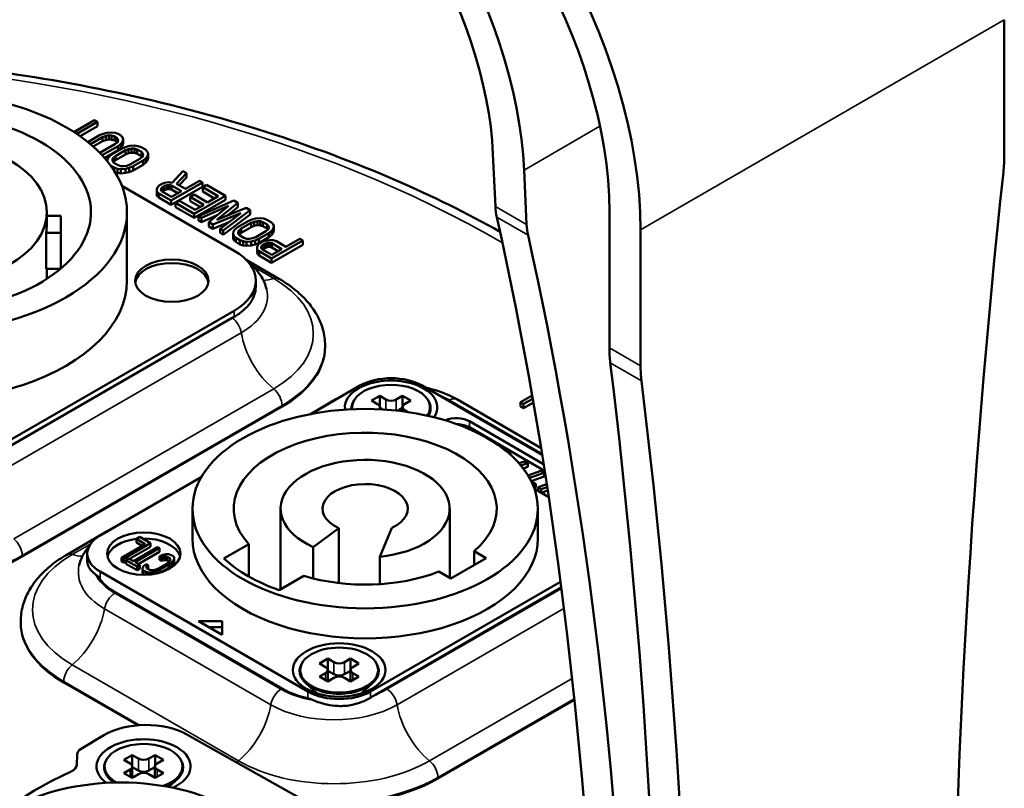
# Model space of a CAD drawing. Header units: millimetres. Extents: x 40 to 2195, y 40 to 1687.
# Tile 184 of 185: x 1562 to 1629, y 1440 to 1492. Entities that reach past the tile are written whole.
import ezdxf

# ---------------------------------------------------------------- set-up
doc = ezdxf.new("R2010")
doc.units = ezdxf.units.MM
doc.header["$LTSCALE"] = 8
doc.layers.add('Visible (ISO)', color=7, linetype='Continuous', lineweight=50)
doc.layers.add('Visible Narrow (ISO)', color=7, linetype='Continuous', lineweight=35)

msp = doc.modelspace()

# ---------------------------------------------------------------- linework, layer by layer
at = {"layer": 'Visible (ISO)'}
for p, q in [((1628.925, 1482.708), (1628.925, 1491.964)), ((1567.018, 1485.126), (1565.623, 1484.321)), ((1565.821, 1484.19), (1567.23, 1485.003)), ((1566.046, 1484.034), (1567.23, 1484.718)), ((1567.23, 1485.003), (1567.018, 1485.126)), ((1567.23, 1484.718), (1567.23, 1485.003)), ((1567.356, 1484.097), (1566.567, 1483.641)), ((1566.742, 1483.497), (1567.568, 1483.974)), ((1567.617, 1484.206), (1567.356, 1484.097)), ((1567.568, 1483.974), (1567.784, 1484.058)), ((1567.568, 1483.688), (1567.568, 1483.974)), ((1567.868, 1484.27), (1567.617, 1484.206)), ((1567.784, 1484.058), (1567.99, 1484.095)), ((1567.784, 1483.772), (1567.784, 1484.058)), ((1568.19, 1484.292), (1567.868, 1484.27)), ((1567.99, 1484.095), (1568.187, 1484.086)), ((1567.99, 1483.809), (1567.99, 1484.095)), ((1568.187, 1484.086), (1568.373, 1484.031)), ((1568.187, 1483.8), (1568.187, 1484.086)), ((1568.422, 1484.263), (1568.19, 1484.292)), ((1568.373, 1484.031), (1568.514, 1483.949)), ((1568.373, 1483.745), (1568.373, 1484.031)), ((1568.644, 1484.187), (1568.422, 1484.263)), ((1568.514, 1483.949), (1568.611, 1483.841)), ((1568.514, 1483.663), (1568.514, 1483.949)), ((1568.785, 1484.105), (1568.644, 1484.187)), ((1568.917, 1483.977), (1568.785, 1484.105)), ((1568.968, 1483.843), (1568.917, 1483.977)), ((1566.94, 1483.326), (1567.568, 1483.688)), ((1568.417, 1483.484), (1567.394, 1482.894)), ((1567.544, 1482.736), (1568.629, 1483.362)), ((1567.568, 1483.688), (1567.784, 1483.772)), ((1567.784, 1483.772), (1567.99, 1483.809)), ((1567.99, 1483.809), (1568.187, 1483.8)), ((1568.187, 1483.8), (1568.373, 1483.745)), ((1568.912, 1483.198), (1568.235, 1482.808)), ((1568.373, 1483.745), (1568.514, 1483.663)), ((1568.562, 1483.609), (1568.417, 1483.484)), ((1568.514, 1483.663), (1568.562, 1483.61)), ((1568.627, 1483.728), (1568.562, 1483.609)), ((1568.611, 1483.841), (1568.627, 1483.728)), ((1568.611, 1483.699), (1568.611, 1483.841)), ((1568.629, 1483.362), (1568.819, 1483.512)), ((1568.629, 1483.076), (1568.629, 1483.362)), ((1568.629, 1483.076), (1568.819, 1483.227)), ((1568.819, 1483.512), (1568.929, 1483.657)), ((1568.819, 1483.227), (1568.819, 1483.512)), ((1568.819, 1483.227), (1568.929, 1483.372)), ((1569.173, 1483.308), (1568.912, 1483.198)), ((1568.929, 1483.657), (1568.968, 1483.843)), ((1568.929, 1483.372), (1568.929, 1483.657)), ((1568.929, 1483.372), (1568.968, 1483.558)), ((1568.968, 1483.558), (1568.968, 1483.843)), ((1569.424, 1483.372), (1569.173, 1483.308)), ((1569.34, 1483.16), (1569.546, 1483.197)), ((1569.746, 1483.394), (1569.424, 1483.372)), ((1569.546, 1483.197), (1569.742, 1483.188)), ((1569.546, 1482.911), (1569.546, 1483.197)), ((1569.978, 1483.365), (1569.746, 1483.394)), ((1570.2, 1483.289), (1569.978, 1483.365)), ((1570.482, 1483.125), (1570.2, 1483.289)), ((1567.714, 1482.548), (1568.629, 1483.076)), ((1568.044, 1482.657), (1567.935, 1482.512)), ((1568.235, 1482.808), (1568.044, 1482.657)), ((1568.237, 1482.441), (1568.302, 1482.56)), ((1568.302, 1482.56), (1568.447, 1482.685)), ((1568.302, 1482.275), (1568.302, 1482.56)), ((1568.447, 1482.685), (1569.124, 1483.076)), ((1568.447, 1482.399), (1569.124, 1482.79)), ((1568.447, 1482.399), (1568.447, 1482.685)), ((1569.124, 1483.076), (1569.34, 1483.16)), ((1569.124, 1482.79), (1569.124, 1483.076)), ((1569.124, 1482.79), (1569.34, 1482.874)), ((1569.34, 1482.874), (1569.34, 1483.16)), ((1569.34, 1482.874), (1569.546, 1482.911)), ((1569.546, 1482.911), (1569.742, 1482.902)), ((1569.742, 1483.188), (1569.929, 1483.132)), ((1569.742, 1482.902), (1569.742, 1483.188)), ((1569.742, 1482.902), (1569.929, 1482.847)), ((1569.929, 1483.132), (1570.212, 1482.969)), ((1569.929, 1482.847), (1569.929, 1483.132)), ((1569.929, 1482.847), (1570.212, 1482.683)), ((1570.259, 1482.629), (1570.114, 1482.504)), ((1570.212, 1482.969), (1570.308, 1482.861)), ((1570.212, 1482.683), (1570.212, 1482.969)), ((1570.212, 1482.683), (1570.259, 1482.63)), ((1570.324, 1482.748), (1570.259, 1482.629)), ((1570.308, 1482.861), (1570.324, 1482.748)), ((1570.308, 1482.719), (1570.308, 1482.861)), ((1570.326, 1482.382), (1570.516, 1482.533)), ((1570.614, 1482.997), (1570.482, 1483.125)), ((1570.516, 1482.533), (1570.626, 1482.678)), ((1570.516, 1482.247), (1570.516, 1482.533)), ((1570.665, 1482.864), (1570.614, 1482.997)), ((1570.626, 1482.678), (1570.665, 1482.864)), ((1570.626, 1482.392), (1570.626, 1482.678)), ((1570.626, 1482.392), (1570.665, 1482.578)), ((1570.665, 1482.578), (1570.665, 1482.864)), ((1594.301, 1479.262), (1594.136, 1482.823)), ((1567.935, 1482.512), (1567.896, 1482.331)), ((1568.12, 1482.04), (1568.361, 1481.901)), ((1568.253, 1482.328), (1568.237, 1482.441)), ((1568.349, 1482.22), (1568.253, 1482.328)), ((1568.301, 1482.274), (1568.302, 1482.275)), ((1568.302, 1482.275), (1568.447, 1482.399)), ((1568.632, 1482.057), (1568.349, 1482.22)), ((1568.361, 1481.901), (1568.583, 1481.825)), ((1568.361, 1481.686), (1568.361, 1481.901)), ((1568.818, 1482.001), (1568.632, 1482.057)), ((1569.015, 1481.992), (1568.818, 1482.001)), ((1569.221, 1482.03), (1569.015, 1481.992)), ((1569.137, 1481.818), (1569.388, 1481.881)), ((1569.437, 1482.114), (1569.221, 1482.03)), ((1569.388, 1481.881), (1569.649, 1481.991)), ((1569.388, 1481.595), (1569.388, 1481.881)), ((1570.114, 1482.504), (1569.437, 1482.114)), ((1569.649, 1481.991), (1570.326, 1482.382)), ((1569.649, 1481.705), (1570.326, 1482.096)), ((1569.649, 1481.705), (1569.649, 1481.991)), ((1570.326, 1482.096), (1570.326, 1482.382)), ((1570.326, 1482.096), (1570.516, 1482.247)), ((1570.516, 1482.247), (1570.626, 1482.392)), ((1568.418, 1481.595), (1568.583, 1481.539)), ((1568.583, 1481.825), (1568.815, 1481.795)), ((1568.583, 1481.539), (1568.583, 1481.825)), ((1568.583, 1481.539), (1568.815, 1481.509)), ((1568.815, 1481.795), (1569.137, 1481.818)), ((1568.815, 1481.509), (1568.815, 1481.795)), ((1568.815, 1481.509), (1569.137, 1481.532)), ((1569.137, 1481.532), (1569.137, 1481.818)), ((1569.137, 1481.532), (1569.388, 1481.595)), ((1569.388, 1481.595), (1569.649, 1481.705)), ((1573.028, 1481.656), (1572.308, 1480.873)), ((1572.61, 1480.802), (1573.275, 1481.513)), ((1572.784, 1480.702), (1573.275, 1481.227)), ((1573.275, 1481.513), (1573.028, 1481.656)), ((1573.275, 1481.227), (1573.275, 1481.513)), ((1596.425, 1478.035), (1596.254, 1481.735)), ((1576.528, 1476.246), (1568.886, 1480.659)), ((1571.338, 1480.599), (1571.264, 1480.433)), ((1571.438, 1480.697), (1571.338, 1480.599)), ((1571.619, 1480.801), (1571.438, 1480.697)), ((1571.551, 1480.476), (1571.651, 1480.575)), ((1571.79, 1480.859), (1571.619, 1480.801)), ((1571.651, 1480.575), (1571.786, 1480.653)), ((1571.651, 1480.289), (1571.651, 1480.575)), ((1571.786, 1480.653), (1571.957, 1480.711)), ((1571.786, 1480.367), (1571.786, 1480.653)), ((1572.076, 1480.902), (1571.79, 1480.859)), ((1571.957, 1480.711), (1572.118, 1480.722)), ((1571.957, 1480.425), (1571.957, 1480.711)), ((1572.308, 1480.873), (1572.076, 1480.902)), ((1572.118, 1480.722), (1572.269, 1480.687)), ((1572.118, 1480.436), (1572.118, 1480.722)), ((1572.25, 1479.655), (1574.371, 1480.88)), ((1572.25, 1479.37), (1574.371, 1480.594)), ((1572.269, 1480.687), (1572.941, 1480.299)), ((1572.269, 1480.401), (1572.269, 1480.687)), ((1573.211, 1480.455), (1572.61, 1480.802)), ((1574.159, 1481.003), (1573.211, 1480.455)), ((1574.371, 1480.88), (1574.159, 1481.003)), ((1574.371, 1480.594), (1574.371, 1480.88)), ((1574.654, 1480.717), (1574.383, 1480.56)), ((1574.383, 1480.56), (1575.444, 1479.948)), ((1574.383, 1480.275), (1574.383, 1480.56)), ((1575.927, 1479.982), (1574.654, 1480.717)), ((1571.264, 1480.433), (1571.27, 1480.273)), ((1571.264, 1480.147), (1571.264, 1480.433)), ((1571.264, 1480.147), (1571.27, 1479.988)), ((1571.27, 1480.273), (1571.402, 1480.145)), ((1571.27, 1479.988), (1571.27, 1480.273)), ((1571.27, 1479.988), (1571.402, 1479.859)), ((1571.402, 1480.145), (1572.25, 1479.655)), ((1571.402, 1479.859), (1571.402, 1480.145)), ((1571.402, 1479.859), (1572.25, 1479.37)), ((1571.531, 1480.383), (1571.551, 1480.476)), ((1571.592, 1480.296), (1571.531, 1480.383)), ((1571.551, 1480.355), (1571.551, 1480.476)), ((1572.264, 1479.908), (1571.592, 1480.296)), ((1571.633, 1480.272), (1571.651, 1480.289)), ((1571.651, 1480.289), (1571.786, 1480.367)), ((1571.786, 1480.367), (1571.957, 1480.425)), ((1571.957, 1480.425), (1572.118, 1480.436)), ((1572.118, 1480.436), (1572.269, 1480.401)), ((1572.941, 1480.299), (1572.264, 1479.908)), ((1572.269, 1480.401), (1572.693, 1480.156)), ((1573.803, 1480.062), (1573.532, 1479.906)), ((1573.532, 1479.906), (1574.451, 1479.375)), ((1573.532, 1479.62), (1573.532, 1479.906)), ((1574.722, 1479.531), (1573.803, 1480.062)), ((1573.806, 1478.757), (1575.927, 1479.982)), ((1574.383, 1480.275), (1575.197, 1479.805)), ((1575.444, 1479.948), (1574.722, 1479.531)), ((1575.927, 1479.696), (1575.927, 1479.982)), ((1572.25, 1479.37), (1572.25, 1479.655)), ((1572.804, 1479.648), (1572.533, 1479.492)), ((1572.533, 1479.492), (1573.806, 1478.757)), ((1572.533, 1479.206), (1572.533, 1479.492)), ((1572.533, 1479.206), (1573.806, 1478.471)), ((1573.864, 1479.036), (1572.804, 1479.648)), ((1573.532, 1479.62), (1574.204, 1479.232)), ((1573.806, 1478.471), (1575.927, 1479.696)), ((1574.451, 1479.375), (1573.864, 1479.036)), ((1576.493, 1479.655), (1574.089, 1478.594)), ((1574.301, 1478.471), (1576.138, 1479.287)), ((1576.138, 1479.287), (1574.796, 1478.186)), ((1575.343, 1478.339), (1576.776, 1479.492)), ((1576.073, 1478.641), (1576.776, 1479.206)), ((1576.776, 1479.492), (1576.493, 1479.655)), ((1576.776, 1479.206), (1576.776, 1479.492)), ((1563.782, 1478.043), (1563.782, 1478.859)), ((1564.731, 1478.62), (1563.782, 1478.62)), ((1564.731, 1477.465), (1564.731, 1478.62)), ((1569.232, 1474.205), (1569.232, 1478.859)), ((1573.806, 1478.471), (1573.806, 1478.757)), ((1574.089, 1478.594), (1574.301, 1478.471)), ((1574.089, 1478.308), (1574.089, 1478.594)), ((1574.301, 1478.186), (1575.379, 1478.664)), ((1575.079, 1478.022), (1576.986, 1478.797)), ((1577.341, 1479.165), (1575.343, 1478.339)), ((1576.986, 1478.797), (1575.574, 1477.737)), ((1575.786, 1477.614), (1577.624, 1479.002)), ((1575.786, 1477.328), (1577.624, 1478.716)), ((1577.624, 1479.002), (1577.341, 1479.165)), ((1577.624, 1478.716), (1577.624, 1479.002)), ((1602.055, 1469.644), (1602.055, 1478.9)), ((1574.089, 1478.308), (1574.301, 1478.186)), ((1574.301, 1478.186), (1574.301, 1478.471)), ((1574.796, 1478.186), (1575.079, 1478.022)), ((1574.796, 1477.9), (1574.796, 1478.186)), ((1574.796, 1477.9), (1575.079, 1477.737)), ((1575.079, 1477.737), (1576.157, 1478.175)), ((1575.079, 1477.737), (1575.079, 1478.022)), ((1576.791, 1477.868), (1576.6, 1477.717)), ((1577.468, 1478.259), (1576.791, 1477.868)), ((1577.003, 1477.745), (1577.68, 1478.136)), ((1577.003, 1477.46), (1577.68, 1477.85)), ((1577.729, 1478.369), (1577.468, 1478.259)), ((1577.68, 1478.136), (1577.896, 1478.22)), ((1577.68, 1477.85), (1577.68, 1478.136)), ((1577.68, 1477.85), (1577.896, 1477.934)), ((1577.98, 1478.432), (1577.729, 1478.369)), ((1577.896, 1478.22), (1578.102, 1478.257)), ((1577.896, 1477.934), (1577.896, 1478.22)), ((1577.896, 1477.934), (1578.102, 1477.972)), ((1578.302, 1478.454), (1577.98, 1478.432)), ((1578.102, 1478.257), (1578.298, 1478.248)), ((1578.102, 1477.972), (1578.102, 1478.257)), ((1578.102, 1477.972), (1578.298, 1477.962)), ((1578.298, 1478.248), (1578.485, 1478.193)), ((1578.298, 1477.962), (1578.298, 1478.248)), ((1578.298, 1477.962), (1578.485, 1477.907)), ((1578.534, 1478.425), (1578.302, 1478.454)), ((1578.485, 1478.193), (1578.768, 1478.029)), ((1578.485, 1477.907), (1578.485, 1478.193)), ((1578.485, 1477.907), (1578.768, 1477.744)), ((1578.756, 1478.349), (1578.534, 1478.425)), ((1579.038, 1478.186), (1578.756, 1478.349)), ((1578.768, 1478.029), (1578.864, 1477.922)), ((1578.768, 1477.744), (1578.768, 1478.029)), ((1578.864, 1477.922), (1578.88, 1477.808)), ((1578.864, 1477.779), (1578.864, 1477.922)), ((1579.17, 1478.058), (1579.038, 1478.186)), ((1579.221, 1477.924), (1579.17, 1478.058)), ((1579.182, 1477.738), (1579.221, 1477.924)), ((1579.221, 1477.638), (1579.221, 1477.924)), ((1563.725, 1475.016), (1563.725, 1477.465)), ((1563.725, 1477.465), (1564.731, 1477.465)), ((1564.731, 1477.465), (1564.731, 1475.03)), ((1575.574, 1477.737), (1575.786, 1477.614)), ((1575.574, 1477.451), (1575.574, 1477.737)), ((1575.574, 1477.451), (1575.786, 1477.328)), ((1575.786, 1477.328), (1575.786, 1477.614)), ((1576.491, 1477.572), (1576.451, 1477.386)), ((1576.451, 1477.386), (1576.503, 1477.252)), ((1576.451, 1477.1), (1576.451, 1477.386)), ((1576.6, 1477.717), (1576.491, 1477.572)), ((1576.503, 1477.252), (1576.634, 1477.124)), ((1576.503, 1476.967), (1576.503, 1477.252)), ((1576.793, 1477.502), (1576.858, 1477.621)), ((1576.809, 1477.388), (1576.793, 1477.502)), ((1576.905, 1477.281), (1576.809, 1477.388)), ((1576.857, 1477.334), (1576.858, 1477.335)), ((1576.858, 1477.621), (1577.003, 1477.745)), ((1576.858, 1477.335), (1576.858, 1477.621)), ((1576.858, 1477.335), (1577.003, 1477.46)), ((1577.188, 1477.117), (1576.905, 1477.281)), ((1577.003, 1477.46), (1577.003, 1477.745)), ((1577.993, 1477.174), (1577.777, 1477.09)), ((1578.67, 1477.565), (1577.993, 1477.174)), ((1578.205, 1477.051), (1578.882, 1477.442)), ((1578.815, 1477.689), (1578.67, 1477.565)), ((1578.768, 1477.744), (1578.815, 1477.69)), ((1578.88, 1477.808), (1578.815, 1477.689)), ((1578.882, 1477.442), (1579.072, 1477.593)), ((1578.882, 1477.156), (1578.882, 1477.442)), ((1578.882, 1477.156), (1579.072, 1477.307)), ((1579.072, 1477.593), (1579.182, 1477.738)), ((1579.072, 1477.307), (1579.072, 1477.593)), ((1579.072, 1477.307), (1579.182, 1477.452)), ((1579.182, 1477.452), (1579.182, 1477.738)), ((1579.182, 1477.452), (1579.221, 1477.638)), ((1604.176, 1468.419), (1604.176, 1477.675)), ((1576.451, 1477.1), (1576.503, 1476.967)), ((1576.503, 1476.967), (1576.634, 1476.838)), ((1576.634, 1477.124), (1576.917, 1476.961)), ((1576.634, 1476.838), (1576.634, 1477.124)), ((1576.634, 1476.838), (1576.917, 1476.675)), ((1576.917, 1476.961), (1577.139, 1476.885)), ((1576.917, 1476.675), (1576.917, 1476.961)), ((1576.917, 1476.675), (1577.139, 1476.599)), ((1577.139, 1476.885), (1577.371, 1476.855)), ((1577.139, 1476.599), (1577.139, 1476.885)), ((1577.139, 1476.599), (1577.371, 1476.57)), ((1577.374, 1477.062), (1577.188, 1477.117)), ((1577.371, 1476.855), (1577.693, 1476.878)), ((1577.371, 1476.57), (1577.371, 1476.855)), ((1577.371, 1476.57), (1577.693, 1476.592)), ((1577.571, 1477.053), (1577.374, 1477.062)), ((1577.777, 1477.09), (1577.571, 1477.053)), ((1577.693, 1476.878), (1577.944, 1476.941)), ((1577.693, 1476.592), (1577.693, 1476.878)), ((1577.693, 1476.592), (1577.944, 1476.656)), ((1577.944, 1476.941), (1578.205, 1477.051)), ((1577.944, 1476.656), (1577.944, 1476.941)), ((1577.944, 1476.656), (1578.205, 1476.765)), ((1578.162, 1476.659), (1578.088, 1476.494)), ((1578.088, 1476.494), (1578.094, 1476.334)), ((1578.088, 1476.208), (1578.088, 1476.494)), ((1578.262, 1476.758), (1578.162, 1476.659)), ((1578.205, 1476.765), (1578.882, 1477.156)), ((1578.205, 1476.765), (1578.205, 1477.051)), ((1578.443, 1476.862), (1578.262, 1476.758)), ((1578.355, 1476.444), (1578.374, 1476.537)), ((1578.374, 1476.537), (1578.474, 1476.635)), ((1578.374, 1476.416), (1578.374, 1476.537)), ((1578.613, 1476.92), (1578.443, 1476.862)), ((1578.474, 1476.635), (1578.61, 1476.713)), ((1578.474, 1476.349), (1578.474, 1476.635)), ((1578.61, 1476.713), (1578.78, 1476.771)), ((1578.61, 1476.428), (1578.61, 1476.713)), ((1578.9, 1476.963), (1578.613, 1476.92)), ((1578.78, 1476.771), (1578.941, 1476.782)), ((1578.78, 1476.485), (1578.78, 1476.771)), ((1578.78, 1476.485), (1578.941, 1476.497)), ((1579.177, 1476.959), (1578.9, 1476.963)), ((1578.941, 1476.782), (1579.093, 1476.747)), ((1578.941, 1476.497), (1578.941, 1476.782)), ((1578.941, 1476.497), (1579.093, 1476.461)), ((1579.074, 1475.716), (1581.195, 1476.941)), ((1579.074, 1475.43), (1581.195, 1476.655)), ((1579.093, 1476.747), (1579.764, 1476.359)), ((1579.093, 1476.461), (1579.093, 1476.747)), ((1579.399, 1476.883), (1579.177, 1476.959)), ((1580.035, 1476.516), (1579.399, 1476.883)), ((1580.983, 1477.063), (1580.035, 1476.516)), ((1581.195, 1476.941), (1580.983, 1477.063)), ((1581.195, 1476.655), (1581.195, 1476.941)), ((1578.088, 1476.208), (1578.094, 1476.048)), ((1578.094, 1476.334), (1578.225, 1476.206)), ((1578.094, 1476.048), (1578.094, 1476.334)), ((1578.094, 1476.048), (1578.225, 1475.92)), ((1578.225, 1476.206), (1579.074, 1475.716)), ((1578.225, 1475.92), (1578.225, 1476.206)), ((1578.225, 1475.92), (1579.074, 1475.43)), ((1578.415, 1476.356), (1578.355, 1476.444)), ((1579.087, 1475.969), (1578.415, 1476.356)), ((1578.457, 1476.332), (1578.474, 1476.349)), ((1578.474, 1476.349), (1578.61, 1476.428)), ((1578.61, 1476.428), (1578.78, 1476.485)), ((1579.764, 1476.359), (1579.087, 1475.969)), ((1579.093, 1476.461), (1579.517, 1476.217)), ((1577.35, 1475.621), (1579.574, 1474.337)), ((1579.074, 1475.43), (1579.074, 1475.716)), ((1563.725, 1475.016), (1564.714, 1475.016)), ((1563.782, 1474.332), (1563.782, 1475.016)), ((1577.993, 1474.205), (1577.993, 1473.783)), ((1558.568, 1461.794), (1576.528, 1472.164)), ((1558.709, 1461.464), (1576.387, 1471.67)), ((1582.71, 1469.797), (1582.71, 1469.715)), ((1585.084, 1467.061), (1581.742, 1465.131)), ((1597.479, 1462.354), (1589.327, 1467.061)), ((1583.452, 1466.131), (1581.71, 1465.125)), ((1584.724, 1466.129), (1584.687, 1466.072)), ((1586.428, 1466.367), (1585.862, 1466.04)), ((1585.862, 1466.04), (1586.286, 1465.795)), ((1586.852, 1466.122), (1586.428, 1466.367)), ((1586.428, 1466.367), (1586.428, 1465.632)), ((1587.983, 1466.367), (1587.559, 1466.122)), ((1588.549, 1466.04), (1587.983, 1466.367)), ((1587.983, 1466.367), (1587.983, 1465.632)), ((1588.125, 1465.795), (1588.549, 1466.04)), ((1589.686, 1466.129), (1589.723, 1466.072)), ((1597.404, 1462.818), (1591.666, 1466.131)), ((1596.801, 1466.396), (1596.009, 1465.938)), ((1596.009, 1465.938), (1596.221, 1465.816)), ((1596.009, 1465.652), (1596.009, 1465.938)), ((1596.221, 1465.816), (1596.84, 1466.173)), ((1596.221, 1465.53), (1596.885, 1465.913)), ((1596.221, 1465.53), (1596.221, 1465.816)), ((1562.103, 1455.426), (1579.781, 1465.632)), ((1586.433, 1465.451), (1586.433, 1465.591)), ((1586.616, 1465.441), (1586.433, 1465.547)), ((1587.978, 1465.547), (1587.645, 1465.355)), ((1587.978, 1465.315), (1587.978, 1465.591)), ((1588.334, 1465.266), (1588.125, 1465.387)), ((1596.009, 1465.652), (1596.221, 1465.53)), ((1597.579, 1461.725), (1592.537, 1464.636)), ((1597.65, 1461.276), (1592.537, 1464.228)), ((1595.072, 1462.601), (1595.06, 1462.585)), ((1595.334, 1462.449), (1595.072, 1462.601)), ((1595.288, 1462.39), (1595.334, 1462.449)), ((1595.334, 1462.349), (1595.334, 1462.449)), ((1596.273, 1461.908), (1595.901, 1461.779)), ((1596.038, 1461.618), (1596.498, 1461.778)), ((1596.498, 1461.778), (1596.273, 1461.908)), ((1596.498, 1461.533), (1596.498, 1461.778)), ((1596.191, 1461.426), (1596.498, 1461.533)), ((1597.398, 1461.258), (1596.516, 1460.952)), ((1596.618, 1460.779), (1597.623, 1461.128)), ((1597.623, 1461.128), (1597.398, 1461.258)), ((1597.623, 1460.883), (1597.623, 1461.128)), ((1574.284, 1460.825), (1567.406, 1456.855)), ((1574.295, 1460.844), (1567.896, 1457.15)), ((1596.727, 1460.572), (1597.623, 1460.883)), ((1597.04, 1460.37), (1596.742, 1460.542)), ((1596.825, 1460.364), (1596.899, 1460.321)), ((1596.899, 1460.321), (1597.04, 1460.37)), ((1596.899, 1460.187), (1596.899, 1460.321)), ((1596.936, 1460.089), (1597.04, 1460.125)), ((1596.951, 1460.046), (1597.925, 1459.484)), ((1597.04, 1460.125), (1597.04, 1460.37)), ((1597.793, 1460.354), (1597.199, 1460.148)), ((1597.199, 1460.148), (1597.424, 1460.018)), ((1597.199, 1459.903), (1597.199, 1460.148)), ((1597.424, 1460.018), (1597.823, 1460.156)), ((1597.424, 1459.773), (1597.424, 1460.018)), ((1597.424, 1459.773), (1597.859, 1459.924)), ((1573.688, 1456.651), (1573.688, 1458.692)), ((1579.688, 1453.208), (1579.688, 1458.692)), ((1591.188, 1453.984), (1591.188, 1458.692)), ((1597.188, 1456.651), (1597.188, 1458.692)), ((1565.139, 1455.558), (1567.896, 1457.15)), ((1581.9, 1456.075), (1583.653, 1457.372)), ((1583.653, 1453.628), (1583.653, 1457.372)), ((1586.427, 1455.422), (1587.255, 1457.387)), ((1570.107, 1456.765), (1569.871, 1456.629)), ((1569.871, 1456.629), (1570.476, 1456.28)), ((1569.871, 1456.384), (1569.871, 1456.629)), ((1570.833, 1456.346), (1570.107, 1456.765)), ((1570.476, 1456.28), (1568.867, 1455.35)), ((1568.988, 1455.28), (1570.833, 1456.346)), ((1569.396, 1455.271), (1570.833, 1456.101)), ((1571.317, 1456.066), (1569.668, 1455.114)), ((1569.789, 1455.044), (1571.439, 1455.996)), ((1569.871, 1456.384), (1570.264, 1456.157)), ((1570.001, 1454.922), (1571.439, 1455.752)), ((1570.833, 1456.101), (1570.833, 1456.346)), ((1571.439, 1455.996), (1571.317, 1456.066)), ((1571.439, 1455.752), (1571.439, 1455.996)), ((1577.519, 1456.284), (1575.833, 1455.31)), ((1577.519, 1456.284), (1577.519, 1454.078)), ((1581.9, 1453.945), (1581.9, 1456.075)), ((1593.675, 1455.324), (1592.853, 1455.799)), ((1592.853, 1454.849), (1592.853, 1455.799)), ((1566.528, 1455.63), (1566.528, 1455.159)), ((1568.867, 1455.35), (1568.988, 1455.28)), ((1568.867, 1455.105), (1568.867, 1455.35)), ((1568.867, 1455.105), (1568.988, 1455.035)), ((1568.988, 1455.035), (1568.988, 1455.28)), ((1568.988, 1455.035), (1569.149, 1455.129)), ((1569.345, 1455.301), (1569.149, 1455.187)), ((1569.149, 1455.187), (1569.916, 1454.745)), ((1569.149, 1454.942), (1569.149, 1455.187)), ((1569.668, 1455.114), (1569.345, 1455.301)), ((1571.668, 1455.547), (1571.452, 1455.445)), ((1571.452, 1455.445), (1571.573, 1455.375)), ((1571.452, 1455.2), (1571.452, 1455.445)), ((1571.452, 1455.2), (1571.573, 1455.13)), ((1571.573, 1455.375), (1571.711, 1455.431)), ((1571.573, 1455.13), (1571.573, 1455.375)), ((1571.573, 1455.13), (1571.711, 1455.186)), ((1571.906, 1455.591), (1571.668, 1455.547)), ((1571.711, 1455.431), (1571.85, 1455.442)), ((1571.711, 1455.186), (1571.711, 1455.431)), ((1571.711, 1455.186), (1571.85, 1455.197)), ((1571.85, 1455.442), (1571.97, 1455.418)), ((1571.85, 1455.197), (1571.85, 1455.442)), ((1571.85, 1455.197), (1571.97, 1455.173)), ((1572.065, 1455.589), (1571.906, 1455.591)), ((1572.097, 1455.072), (1571.96, 1454.97)), ((1571.97, 1455.418), (1572.151, 1455.313)), ((1571.97, 1455.173), (1571.97, 1455.418)), ((1571.97, 1455.173), (1572.113, 1455.09)), ((1572.205, 1455.554), (1572.065, 1455.589)), ((1572.175, 1455.163), (1572.097, 1455.072)), ((1572.151, 1455.313), (1572.193, 1455.244)), ((1572.151, 1455.136), (1572.151, 1455.313)), ((1572.193, 1455.244), (1572.175, 1455.163)), ((1572.387, 1455.449), (1572.205, 1455.554)), ((1572.258, 1455.025), (1572.374, 1455.139)), ((1572.374, 1455.139), (1572.451, 1455.276)), ((1572.374, 1454.894), (1572.374, 1455.139)), ((1572.449, 1455.368), (1572.387, 1455.449)), ((1572.451, 1455.276), (1572.449, 1455.368)), ((1572.451, 1455.031), (1572.451, 1455.276)), ((1586.427, 1453.556), (1586.427, 1455.422)), ((1591.271, 1453.936), (1593.675, 1455.324)), ((1567.406, 1454.405), (1581.549, 1446.24)), ((1569.149, 1454.942), (1569.916, 1454.5)), ((1570.112, 1454.858), (1569.789, 1455.044)), ((1569.916, 1454.745), (1570.112, 1454.858)), ((1569.916, 1454.5), (1569.916, 1454.745)), ((1569.916, 1454.5), (1570.112, 1454.613)), ((1570.112, 1454.613), (1570.112, 1454.858)), ((1570.372, 1454.798), (1570.296, 1454.661)), ((1570.296, 1454.661), (1570.298, 1454.569)), ((1570.296, 1454.416), (1570.296, 1454.661)), ((1570.296, 1454.416), (1570.298, 1454.324)), ((1570.298, 1454.569), (1570.36, 1454.488)), ((1570.298, 1454.324), (1570.298, 1454.569)), ((1570.36, 1454.488), (1570.541, 1454.383)), ((1570.36, 1454.243), (1570.36, 1454.488)), ((1570.548, 1454.923), (1570.372, 1454.798)), ((1570.67, 1454.853), (1570.548, 1454.923)), ((1570.554, 1454.694), (1570.572, 1454.774)), ((1570.595, 1454.624), (1570.554, 1454.694)), ((1570.572, 1454.774), (1570.67, 1454.853)), ((1570.572, 1454.663), (1570.572, 1454.774)), ((1570.777, 1454.519), (1570.595, 1454.624)), ((1570.65, 1454.593), (1570.67, 1454.609)), ((1570.67, 1454.609), (1570.67, 1454.853)), ((1570.897, 1454.495), (1570.777, 1454.519)), ((1570.841, 1454.347), (1571.079, 1454.391)), ((1571.036, 1454.506), (1570.897, 1454.495)), ((1571.194, 1454.551), (1571.036, 1454.506)), ((1571.079, 1454.391), (1571.276, 1454.458)), ((1571.079, 1454.245), (1571.079, 1454.391)), ((1571.371, 1454.63), (1571.194, 1454.551)), ((1571.276, 1454.458), (1571.492, 1454.56)), ((1571.276, 1454.283), (1571.276, 1454.458)), ((1571.96, 1454.97), (1571.371, 1454.63)), ((1571.492, 1454.56), (1572.081, 1454.9)), ((1571.492, 1454.338), (1571.492, 1454.56)), ((1571.578, 1454.364), (1572.081, 1454.655)), ((1572.081, 1454.9), (1572.258, 1455.025)), ((1572.081, 1454.655), (1572.081, 1454.9)), ((1572.081, 1454.655), (1572.258, 1454.78)), ((1572.258, 1454.78), (1572.258, 1455.025)), ((1572.258, 1454.78), (1572.374, 1454.894)), ((1572.374, 1454.894), (1572.451, 1455.031)), ((1590.449, 1454.41), (1591.271, 1453.936)), ((1570.298, 1454.324), (1570.36, 1454.243)), ((1570.36, 1454.243), (1570.457, 1454.187)), ((1570.541, 1454.383), (1570.682, 1454.348)), ((1570.541, 1454.19), (1570.541, 1454.383)), ((1570.682, 1454.348), (1570.841, 1454.347)), ((1570.682, 1454.197), (1570.682, 1454.348)), ((1570.841, 1454.212), (1570.841, 1454.347)), ((1579.58, 1453.146), (1581.267, 1454.12)), ((1585.791, 1446.24), (1598.735, 1453.713)), ((1598.784, 1453.333), (1586.138, 1446.032)), ((1568.467, 1452.976), (1579.781, 1446.444)), ((1574.089, 1451.037), (1575.715, 1450.098)), ((1575.715, 1451.037), (1574.089, 1451.037)), ((1575.715, 1450.098), (1575.715, 1451.037)), ((1562.003, 1451.018), (1562.003, 1450.935)), ((1575.715, 1450.629), (1574.796, 1450.629)), ((1582.892, 1448.486), (1582.326, 1448.159)), ((1583.316, 1448.241), (1582.892, 1448.486)), ((1582.892, 1448.486), (1582.892, 1447.751)), ((1584.448, 1448.486), (1584.023, 1448.241)), ((1585.013, 1448.159), (1584.448, 1448.486)), ((1584.448, 1448.486), (1584.448, 1447.751)), ((1581.189, 1448.248), (1581.152, 1448.191)), ((1582.326, 1448.159), (1582.751, 1447.914)), ((1582.897, 1446.937), (1582.897, 1447.71)), ((1584.443, 1446.937), (1584.443, 1447.71)), ((1584.589, 1447.914), (1585.013, 1448.159)), ((1586.151, 1448.248), (1586.188, 1448.191)), ((1582.751, 1447.506), (1582.326, 1447.261)), ((1582.326, 1447.261), (1582.892, 1446.934)), ((1582.892, 1446.934), (1583.316, 1447.179)), ((1583.316, 1447.424), (1582.897, 1447.666)), ((1584.443, 1447.666), (1584.023, 1447.424)), ((1584.023, 1447.179), (1584.448, 1446.934)), ((1584.448, 1446.934), (1585.013, 1447.261)), ((1585.013, 1447.261), (1584.589, 1447.506)), ((1564.932, 1446.853), (1569.961, 1443.949)), ((1582.171, 1446.11), (1581.399, 1446.813)), ((1585.169, 1446.11), (1585.941, 1446.813)), ((1582.17, 1446.111), (1582.17, 1446.111)), ((1585.17, 1446.111), (1585.17, 1446.111)), ((1590.387, 1440.321), (1599.675, 1445.683)), ((1567.658, 1443.272), (1566.121, 1442.357)), ((1587.663, 1435.276), (1573.315, 1443.32)), ((1565.81, 1441.246), (1565.838, 1441.968)), ((1567.883, 1441.689), (1567.846, 1441.632)), ((1569.587, 1441.927), (1569.021, 1441.6)), ((1570.011, 1441.682), (1569.587, 1441.927)), ((1569.587, 1441.927), (1569.587, 1441.192)), ((1571.142, 1441.927), (1570.718, 1441.682)), ((1571.708, 1441.6), (1571.142, 1441.927)), ((1571.142, 1441.927), (1571.142, 1441.192)), ((1572.845, 1441.689), (1572.882, 1441.632)), ((1569.021, 1441.6), (1569.445, 1441.355)), ((1569.592, 1440.378), (1569.592, 1441.151)), ((1570.011, 1440.865), (1569.592, 1441.107)), ((1571.137, 1441.107), (1570.718, 1440.865)), ((1571.137, 1440.378), (1571.137, 1441.151)), ((1571.284, 1441.355), (1571.708, 1441.6)), ((1569.445, 1440.947), (1569.021, 1440.702)), ((1569.021, 1440.702), (1569.587, 1440.376)), ((1569.587, 1440.376), (1570.011, 1440.62)), ((1570.718, 1440.62), (1571.142, 1440.376)), ((1571.142, 1440.376), (1571.708, 1440.702)), ((1571.708, 1440.702), (1571.284, 1440.947)), ((1568.32, 1440.048), (1568.093, 1440.254)), ((1572.086, 1439.754), (1572.636, 1440.254))]:
    msp.add_line(p, q, dxfattribs=at)
for centre, major_axis, ratio, start_param, end_param in [((1584.377, 1489.106), (-14, 24.249), 0.57735, 3.926991, 5.497787), ((1578.603, 1490.807), (-12.5, 21.651), 0.57735, 3.981814, 5.497787), ((1584.377, 1489.106), (12.5, -21.651), 0.57735, 0.785398, 2.356194), ((1578.603, 1490.807), (11, -19.053), 0.57735, 0.840221, 2.356194), ((1555.032, 1478.859), (11.75, 0), 0.57735, 4.15448, 9.982687), ((1621.854, 1478.626), (-5, -8.66), 0.57735, 2.224223, 2.356194), ((2024.905, 1649.548), (282.5, 489.304), 0.57735, 2.224223, 2.488166), ((1597.847, 1481.309), (-2.292, -4.46), 0.608114, 5.468823, 5.651361), ((1350.002, 1281.835), (-161.992, -316.297), 0.608065, 2.1428, 2.508415), ((1555.032, 1478.043), (8.75, 0), 0.57735, 6.168649, 6.283185), ((1599.971, 1480.082), (2.292, 4.46), 0.608114, 2.32723, 2.509768), ((1352.126, 1280.608), (-161.992, -316.297), 0.608065, 2.1428, 2.508415), ((1572.993, 1474.205), (5, 0), 0.57735, 5.497787, 7.068583), ((1572.285, 1473.96), (2.5, 0), 0.57735, 0.084955, 3.056638), ((1555.032, 1474.205), (-14.2, 0), 0.57735, 0, 3.141593), ((1576.38, 1471.656), (0.553, 0.319), 0.012921, 1.291134, 1.550434), ((1572.71, 1469.715), (10, 0), 0.57735, 5.497787, 6.283185), ((1609.126, 1473.727), (-5, -8.66), 0.57735, 5.497787, 5.629759), ((1206.075, 1179.246), (-282.5, -489.304), 0.57735, 2.224223, 2.488166), ((1611.247, 1472.502), (5, 8.66), 0.57735, 2.356194, 2.488166), ((1587.205, 1465.591), (-3.15, 0), 0.57735, 2.75879, 6.37226), ((1587.205, 1465.591), (2.65, 0), 0.57735, 5.901606, 9.512629), ((1587.205, 1465.836), (-3, 0), 0.57735, 3.926991, 5.497787), ((1208.196, 1178.021), (-282.5, -489.304), 0.57735, 2.224223, 2.488166), ((1587.205, 1465.526), (-2.69, 0), 0.57735, 5.924097, 6.329072), ((1585.933, 1465.591), (0.5, 0), 0.57735, 5.788522, 7.068583), ((1587.205, 1466.326), (0.5, 0), 0.57735, 3.926991, 5.497787), ((1588.478, 1465.591), (-0.5, 0), 0.57735, 5.497787, 7.068583), ((1587.205, 1465.526), (2.69, 0), 0.57735, 5.940814, 6.642274), ((1591.653, 1464.126), (-1.25, 0), 0.57735, 3.926991, 5.363792), ((1591.653, 1463.717), (-1.25, 0), 0.57735, 3.926991, 4.690247), ((1585.438, 1458.692), (8.95, 0), 0.57735, 5.688892, 9.90958), ((1585.438, 1458.692), (5.75, 0), 0.57735, 4.885246, 10.332873), ((1585.438, 1458.692), (2.9, 0), 0.57735, 5.38959, 10.332873), ((1569.528, 1455.63), (-3, 0), 0.57735, 5.497787, 7.068583), ((1570.376, 1455.222), (-2.5, 0), 0.57735, 4.910557, 6.141288), ((1570.376, 1455.222), (2.5, 0), 0.57735, 0.141897, 1.608432), ((1585.438, 1456.651), (-11.75, 0), 0.57735, 0, 3.141593), ((1555.032, 1459.508), (-10, 0), 0.57735, 0.785398, 2.356194), ((1585.438, 1458.692), (11.25, 0), 0.57735, 3.689201, 4.164781), ((1585.438, 1458.692), (8.95, 0), 0.57735, 4.227587, 5.306682), ((1569.528, 1455.222), (-3, 0), 0.57735, 0.627935, 0.721315), ((1572.003, 1455.018), (-5, 0), 0.57735, 0.331554, 0.785398), ((1572.003, 1450.935), (-10, 0), 0.57735, 0, 0.785398), ((1583.67, 1447.645), (-2.69, 0), 0.57735, 5.924097, 9.783866), ((1582.397, 1447.71), (0.5, 0), 0.57735, 5.497787, 7.068583), ((1583.67, 1448.445), (0.5, 0), 0.57735, 3.926991, 5.497787), ((1584.943, 1447.71), (-0.5, 0), 0.57735, 5.497787, 7.068583), ((1583.67, 1447.628), (-0.5, 0), 0.57735, 0.785398, 2.356194), ((1583.67, 1446.975), (-0.5, 0), 0.57735, 3.926991, 5.497787), ((1583.316, 1448.486), (5, 0), 0.57735, 3.926991, 4.380835), ((1583.67, 1446.648), (-1.85, 0), 0.57735, 0.261292, 0.476488), ((1583.67, 1446.648), (1.85, 0), 0.57735, 5.806697, 6.021894), ((1583.67, 1447.465), (3, 0), 0.57735, 3.926991, 5.497787), ((1583.67, 1447.057), (-3, 0), 0.57735, 0.849481, 0.942861), ((1570.528, 1441.663), (-4, 0), 0.57735, 3.941713, 5.512509), ((1570.364, 1441.151), (-3.2, 0), 0.57735, 2.240099, 6.936933), ((1566.838, 1441.955), (-1, 0), 0.57735, 5.512509, 6.260732), ((1570.364, 1441.151), (2.65, 0), 0.57735, 5.23433, 10.225889), ((1570.364, 1441.886), (0.5, 0), 0.57735, 3.926991, 5.497787), ((1564.81, 1441.259), (1, 0), 0.57735, 5.381349, 6.260732), ((1570.364, 1441.086), (-2.69, 0), 0.57735, 5.924097, 7.014386), ((1569.092, 1441.151), (0.5, 0), 0.57735, 5.497787, 7.068583), ((1571.637, 1441.151), (-0.5, 0), 0.57735, 5.497787, 7.068583), ((1570.364, 1441.086), (2.69, 0), 0.57735, 5.30199, 6.642274), ((1581.053, 1429.397), (-25.19, 0), 0.57735, 5.381349, 5.923234), ((1570.364, 1441.07), (-0.5, 0), 0.57735, 0.785398, 2.356194), ((1570.364, 1440.416), (-0.5, 0), 0.57735, 3.926991, 5.497787), ((1583.316, 1444.403), (-10, 0), 0.57735, 1.389377, 2.356194)]:
    msp.add_ellipse(centre, major_axis=major_axis, ratio=ratio, start_param=start_param, end_param=end_param, dxfattribs=at)
for centre, major_axis in [((1555.032, 1478.859), (-14.2, 0)), ((1555.032, 1478.859), (8.75, 0)), ((1572.285, 1474.205), (-2.5, 0)), ((1585.438, 1458.692), (-11.75, 0)), ((1570.376, 1455.63), (-2.5, 0)), ((1583.67, 1447.71), (-3.15, 0)), ((1583.67, 1447.71), (-2.65, 0)), ((1568.821, 1433.993), (10.5, 0))]:
    msp.add_ellipse(centre, major_axis=major_axis, ratio=0.57735, dxfattribs=at)
for points, knots in [([(1594.614, 1477.537), (1592.371, 1478.792), (1589.997, 1479.963), (1581.894, 1483.479), (1575.7, 1485.444), (1562.633, 1488.296), (1555.76, 1489.183), (1548.81, 1489.499)], [4.7281305, 4.7281305, 4.7281305, 4.7281305, 4.8533808, 4.8533808, 5.1363113, 5.1363113, 5.4192418, 5.4192418, 5.4192418, 5.4192418]), ([(1578.727, 1473.651), (1578.678, 1473.844), (1578.609, 1474.031), (1578.435, 1474.39), (1578.331, 1474.561), (1578.093, 1474.884), (1577.96, 1475.036), (1577.711, 1475.282), (1577.599, 1475.381), (1577.483, 1475.475)], [2.501038, 2.501038, 2.501038, 2.501038, 2.6291489, 2.6291489, 2.7572599, 2.7572599, 2.8853708, 2.8853708, 2.9781809, 2.9781809, 2.9781809, 2.9781809]), ([(1579.574, 1474.337), (1579.946, 1474.122), (1580.294, 1473.888), (1580.932, 1473.381), (1581.222, 1473.108), (1581.735, 1472.527), (1581.958, 1472.218), (1582.324, 1471.568), (1582.467, 1471.227), (1582.66, 1470.522), (1582.71, 1470.16), (1582.71, 1469.797)], [3.1415927, 3.1415927, 3.1415927, 3.1415927, 3.2986723, 3.2986723, 3.4557519, 3.4557519, 3.6128316, 3.6128316, 3.7699112, 3.7699112, 3.9269908, 3.9269908, 3.9269908, 3.9269908]), ([(1577.993, 1473.783), (1577.993, 1473.593), (1577.96, 1473.404), (1577.896, 1473.219), (1577.832, 1473.035), (1577.738, 1472.857), (1577.613, 1472.683), (1577.488, 1472.51), (1577.332, 1472.342), (1577.149, 1472.185), (1576.967, 1472.029), (1576.759, 1471.883), (1576.528, 1471.751)], [0.5000697, 0.5000697, 0.5000697, 0.5000697, 0.625, 0.625, 0.625, 0.75, 0.75, 0.75, 0.875, 0.875, 0.875, 1, 1, 1, 1]), ([(1591.666, 1466.131), (1591.21, 1466.394), (1590.7, 1466.606), (1589.97, 1466.821), (1589.778, 1466.87), (1589.583, 1466.913)], [0, 0, 0, 0, 0.3141593, 0.3141593, 0.4225959, 0.4225959, 0.4225959, 0.4225959]), ([(1566.669, 1456.155), (1566.61, 1456.086), (1566.554, 1456.015), (1566.382, 1455.781), (1566.278, 1455.611), (1566.104, 1455.252), (1566.034, 1455.064), (1565.985, 1454.871)], [1.897492, 1.897492, 1.897492, 1.897492, 1.9551291, 1.9551291, 2.0832401, 2.0832401, 2.211351, 2.211351, 2.211351, 2.211351]), ([(1562.003, 1451.018), (1562.003, 1451.38), (1562.052, 1451.743), (1562.246, 1452.447), (1562.389, 1452.789), (1562.755, 1453.439), (1562.977, 1453.748), (1563.49, 1454.329), (1563.78, 1454.601), (1564.418, 1455.108), (1564.766, 1455.343), (1565.139, 1455.558)], [3.9269908, 3.9269908, 3.9269908, 3.9269908, 4.0840704, 4.0840704, 4.2411501, 4.2411501, 4.3982297, 4.3982297, 4.5553093, 4.5553093, 4.712389, 4.712389, 4.712389, 4.712389]), ([(1567.1, 1454.204), (1566.887, 1454.374), (1566.722, 1454.551), (1566.564, 1454.872), (1566.532, 1455.001), (1566.528, 1455.142), (1566.528, 1455.151), (1566.528, 1455.159)], [-0.2326113, -0.2326113, -0.2326113, -0.2326113, -0.1189123, -0.1189123, -0.0468694, -0.0468694, -0.0425041, -0.0425041, -0.0425041, -0.0425041]), ([(1585.791, 1445.826), (1585.621, 1445.721), (1585.427, 1445.621), (1585.004, 1445.453), (1584.783, 1445.386), (1584.402, 1445.309), (1584.249, 1445.287), (1584.094, 1445.274), (1584.083, 1445.273), (1584.072, 1445.273), (1583.903, 1445.26), (1583.744, 1445.258), (1583.329, 1445.275), (1583.076, 1445.309), (1582.49, 1445.435), (1582.179, 1445.541), (1581.907, 1445.655)], [-0.1933523, -0.1933523, -0.1933523, -0.1933523, -0.1189123, -0.1189123, -0.0468694, -0.0468694, 0, 0, 0, 0.003286, 0.003286, 0.0511769, 0.0511769, 0.1285874, 0.1285874, 0.2368404, 0.2368404, 0.2368404, 0.2368404]), ([(1586.138, 1446.032), (1586.079, 1445.998), (1586.021, 1445.964), (1585.964, 1445.93), (1585.906, 1445.896), (1585.848, 1445.861), (1585.791, 1445.826)], [0, 0, 0, 0, 0.5, 0.5, 0.5, 1, 1, 1, 1])]:
    msp.add_open_spline(points, degree=3, knots=knots, dxfattribs=at)
for points in [[(1578.727, 1473.651), (1578.734, 1473.623), (1578.741, 1473.607), (1578.741, 1473.607)], [(1583.768, 1466.301), (1583.66, 1466.247), (1583.555, 1466.19), (1583.452, 1466.131)], [(1567.896, 1457.15), (1567.794, 1457.091), (1567.695, 1457.03), (1567.599, 1456.966)], [(1565.972, 1454.828), (1565.972, 1454.828), (1565.979, 1454.844), (1565.985, 1454.871)]]:
    msp.add_open_spline(points, degree=3, dxfattribs=at)
at = {"layer": 'Visible Narrow (ISO)'}
for p, q in [((1604.176, 1477.675), (1628.925, 1491.964)), ((1596.254, 1481.735), (1601.414, 1484.714)), ((1594.301, 1479.262), (1596.425, 1478.035)), ((1594.395, 1478.533), (1596.519, 1477.307)), ((1577.858, 1475.136), (1579.215, 1474.353)), ((1576.528, 1472.164), (1576.528, 1471.751)), ((1559.332, 1460.455), (1577.01, 1470.661)), ((1602.055, 1469.644), (1604.176, 1468.419)), ((1602.116, 1468.605), (1604.237, 1467.38)), ((1579.215, 1466.841), (1561.537, 1456.635)), ((1586.852, 1465.426), (1586.852, 1466.122)), ((1587.559, 1465.364), (1587.559, 1466.122)), ((1597.465, 1462.445), (1591.166, 1466.082)), ((1579.781, 1465.715), (1562.103, 1455.508)), ((1579.781, 1465.715), (1579.781, 1465.632)), ((1588.125, 1465.296), (1588.125, 1465.387)), ((1592.537, 1464.636), (1592.537, 1464.228)), ((1565.497, 1455.573), (1566.765, 1456.306)), ((1562.103, 1455.508), (1562.103, 1455.426)), ((1567.406, 1454.405), (1567.406, 1453.881)), ((1586.923, 1446.403), (1598.794, 1453.257)), ((1568.396, 1452.935), (1579.709, 1446.403)), ((1567.703, 1451.882), (1579.017, 1445.35)), ((1587.616, 1445.35), (1598.965, 1451.902)), ((1576.811, 1441.53), (1565.497, 1448.062)), ((1583.316, 1447.424), (1583.316, 1448.241)), ((1584.023, 1447.424), (1584.023, 1448.241)), ((1582.751, 1447.016), (1582.751, 1447.506)), ((1584.589, 1447.016), (1584.589, 1447.506)), ((1599.521, 1447.13), (1589.822, 1441.53)), ((1570.088, 1443.958), (1564.932, 1446.935)), ((1564.932, 1446.935), (1564.932, 1446.853)), ((1581.549, 1446.24), (1581.549, 1445.785)), ((1585.791, 1446.24), (1585.791, 1445.826)), ((1599.667, 1445.76), (1590.387, 1440.403)), ((1570.011, 1440.865), (1570.011, 1441.682)), ((1570.718, 1440.865), (1570.718, 1441.682)), ((1569.445, 1440.457), (1569.445, 1440.947)), ((1571.284, 1440.457), (1571.284, 1440.947)), ((1590.387, 1440.403), (1590.387, 1440.321))]:
    msp.add_line(p, q, dxfattribs=at)
for centre, major_axis, start_param, end_param in [((1543.011, 1447.261), (-72.751, 0), 3.92063, 4.633084), ((1579.781, 1477.879), (-2, -3.464), 0.320714, 0.58404), ((1579.074, 1473.471), (0.5, 0.866), 0, 0.58404), ((1572.71, 1470.597), (9.2, 0), 5.497787, 7.068583), ((1572.71, 1473.144), (6.081, 0), 5.497787, 6.428029), ((1576.317, 1470.898), (0.5, -0.866), 0.986756, 2.257053), ((1579.781, 1469.715), (-2, 3.464), 0.986756, 2.154837), ((1572.71, 1469.797), (10, 0), 5.497787, 6.283185), ((1579.074, 1466.123), (-0.5, 0.866), 3.926991, 5.296429), ((1587.559, 1463.999), (-5.101, 0), 3.926991, 4.126338), ((1583.952, 1465.265), (-0.5, 0.866), 6.136274, 6.283185), ((1591.166, 1465.265), (0.5, 0.866), 0, 0.785398), ((1568.396, 1456.284), (-0.5, 0.866), 6.136274, 6.283185), ((1561.396, 1455.917), (-0.5, 0.866), 3.926991, 5.296429), ((1555.032, 1459.591), (-10, 0), 0.785398, 2.356194), ((1572.003, 1451.818), (-9.2, 0), 5.497787, 7.068583), ((1565.639, 1454.692), (-0.5, 0.866), 5.699145, 6.283185), ((1564.932, 1459.1), (2, -3.464), 5.699145, 5.962472), ((1572.003, 1454.364), (-6.081, 0), 6.138342, 7.068583), ((1572.003, 1455.018), (-5.101, 0), 0.279832, 0.785398), ((1568.396, 1452.119), (-0.5, -0.866), 3.926991, 5.296429), ((1564.932, 1450.935), (2, 3.464), 4.128349, 5.296429), ((1572.003, 1451.018), (-10, 0), 0, 0.785398), ((1565.639, 1447.343), (0.5, 0.866), 0.986756, 2.356194), ((1579.709, 1445.587), (-0.5, -0.866), 3.926991, 5.296429), ((1583.316, 1448.486), (5.101, 0), 3.926991, 4.432557), ((1583.316, 1448.486), (5.101, 0), 5.29844, 5.497787), ((1586.923, 1445.587), (0.5, -0.866), 0.986756, 2.356194), ((1576.245, 1444.403), (2, 3.464), 4.128349, 5.296429), ((1583.316, 1447.832), (6.081, 0), 3.926991, 5.497787), ((1590.387, 1444.403), (-2, 3.464), 0.986756, 2.154837), ((1576.952, 1440.811), (0.5, 0.866), 0.986756, 1.156464), ((1583.316, 1445.286), (-9.2, 0), 0.785398, 2.356194), ((1589.68, 1440.811), (-0.5, 0.866), 3.926991, 5.296429), ((1583.316, 1444.486), (-10, 0), 1.370671, 2.356194)]:
    msp.add_ellipse(centre, major_axis=major_axis, ratio=0.57735, start_param=start_param, end_param=end_param, dxfattribs=at)

doc.saveas('drawing.dxf')
